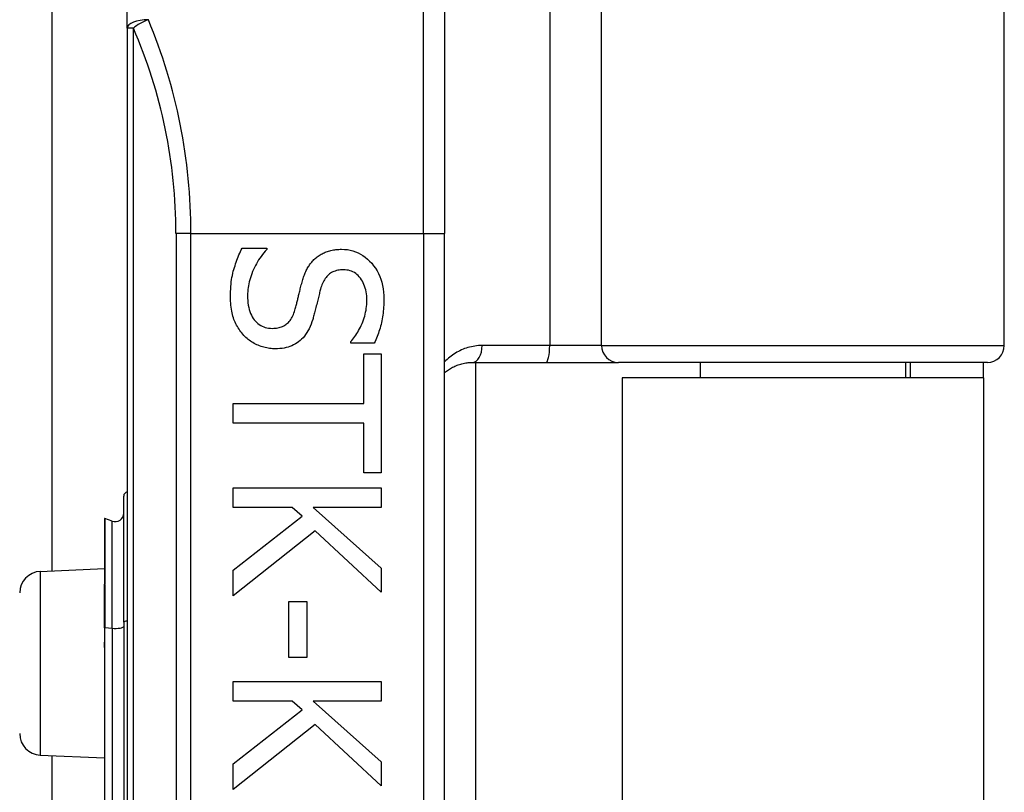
# Model space of a CAD drawing. Header units: inches. Extents: x 4 to 149, y 7 to 82.
# Tile 146 of 188: x 26.923 to 27.839, y 50.553 to 51.272. Entities that reach past the tile are written whole.
import ezdxf

# ---------------------------------------------------------------- set-up
doc = ezdxf.new("R2010")
doc.units = ezdxf.units.IN
doc.header["$MEASUREMENT"] = 0
doc.layers.add('Visible Edges(ANSI)', color=7, linetype='Continuous', lineweight=25)
doc.layers.add('Visible Tangent Edges(ANSI)', color=7, linetype='Continuous', lineweight=25)

msp = doc.modelspace()

# ---------------------------------------------------------------- linework, layer by layer
at = {"layer": 'Visible Edges(ANSI)'}
for p, q in [((26.9534, 50.75938), (26.9534, 53.75502)), ((27.02304, 51.26452), (27.02304, 51.55374)), ((27.83904, 50.96909), (27.83904, 51.55374)), ((27.31832, 51.4797), (27.31832, 51.07342)), ((27.02304, 51.26452), (27.02304, 49.38233)), ((27.31832, 49.57342), (27.31832, 51.07342)), ((27.12987, 51.05969), (27.15287, 51.05969)), ((27.15287, 51.05969), (27.15287, 51.05835)), ((27.23104, 50.97136), (27.23104, 50.9727)), ((27.25293, 50.97136), (27.23104, 50.97136)), ((27.2431, 50.96143), (27.2594, 50.96143)), ((27.2431, 50.9152), (27.2431, 50.96143)), ((27.2594, 50.96143), (27.2594, 50.85065)), ((27.34409, 50.95335), (27.41254, 50.95335)), ((27.3471, 50.95335), (27.3471, 49.6935)), ((27.41254, 50.95335), (27.48003, 50.95335)), ((27.8233, 50.95335), (27.48003, 50.95335)), ((27.55607, 50.95335), (27.55607, 50.93892)), ((27.74702, 50.95335), (27.74702, 50.93892)), ((27.75154, 50.95335), (27.75154, 50.93892)), ((27.81954, 50.93892), (27.81954, 50.95335)), ((27.81954, 50.93892), (27.48354, 50.93892)), ((27.48354, 50.93892), (27.48354, 49.70792)), ((27.81954, 50.93892), (27.81954, 49.70792)), ((27.12161, 50.89688), (27.12161, 50.9152)), ((27.12161, 50.9152), (27.2431, 50.9152)), ((27.2431, 50.89688), (27.12161, 50.89688)), ((27.2431, 50.85065), (27.2431, 50.89688)), ((27.2594, 50.85065), (27.2431, 50.85065)), ((27.01979, 50.71165), (27.01979, 50.82899)), ((27.12161, 50.8367), (27.2594, 50.8367)), ((27.12161, 50.81838), (27.12161, 50.8367)), ((27.2594, 50.8367), (27.2594, 50.81838)), ((27.17666, 50.81838), (27.12161, 50.81838)), ((27.1857, 50.81034), (27.17666, 50.81838)), ((27.19609, 50.81838), (27.2594, 50.76188)), ((27.2594, 50.81838), (27.19609, 50.81838)), ((27.00187, 50.80784), (27.00187, 50.74714)), ((27.00922, 50.80572), (27.0024, 50.80821)), ((27.12161, 50.75998), (27.1857, 50.81034)), ((27.19788, 50.79661), (27.12161, 50.7362)), ((27.2594, 50.73955), (27.19788, 50.79661)), ((26.94217, 50.75889), (27.00187, 50.7615)), ((27.12161, 50.7362), (27.12161, 50.75998)), ((27.2594, 50.76188), (27.2594, 50.73955)), ((27.00187, 50.74714), (27.00187, 50.74653)), ((27.00187, 50.70652), (27.00187, 50.74653)), ((27.17353, 50.73084), (27.19028, 50.73084)), ((27.17353, 50.67869), (27.17353, 50.73084)), ((27.19028, 50.73084), (27.19028, 50.67869)), ((27.01979, 50.71165), (27.01979, 50.38278)), ((27.00187, 50.70652), (27.00187, 50.69371)), ((27.00187, 50.69371), (27.00187, 50.68801)), ((27.00187, 50.68801), (27.00187, 50.37758)), ((27.19028, 50.67869), (27.17353, 50.67869)), ((27.12161, 50.65647), (27.2594, 50.65647)), ((27.12161, 50.63815), (27.12161, 50.65647)), ((27.2594, 50.65647), (27.2594, 50.63815)), ((27.17666, 50.63815), (27.12161, 50.63815)), ((27.1857, 50.63011), (27.17666, 50.63815)), ((27.19609, 50.63815), (27.2594, 50.58165)), ((27.2594, 50.63815), (27.19609, 50.63815)), ((27.12161, 50.57975), (27.1857, 50.63011)), ((27.19788, 50.61638), (27.12161, 50.55597)), ((27.2594, 50.55932), (27.19788, 50.61638)), ((26.94217, 50.58796), (27.00187, 50.58535)), ((26.9534, 50.05938), (26.9534, 50.58747)), ((27.2594, 50.58165), (27.2594, 50.55932)), ((27.12161, 50.55597), (27.12161, 50.57975))]:
    msp.add_line(p, q, dxfattribs=at)
at = {"layer": 'Visible Edges(ANSI)', "flags": 128}
for points in [[(27.11915, 51.01447), (27.11917, 51.01693), (27.11924, 51.01933), (27.11935, 51.02167), (27.1195, 51.02395), (27.11969, 51.02616), (27.11993, 51.02831), (27.12022, 51.0304), (27.12054, 51.03243), (27.12091, 51.0344), (27.12132, 51.0363), (27.12178, 51.03815), (27.12228, 51.03993), (27.12281, 51.04167), (27.12336, 51.04339), (27.12393, 51.0451), (27.12451, 51.04679), (27.12512, 51.04846), (27.12574, 51.05012), (27.12638, 51.05175), (27.12704, 51.05338), (27.12772, 51.05498), (27.12842, 51.05657), (27.12914, 51.05814), (27.12987, 51.05969)], [(27.15287, 51.05835), (27.15149, 51.05683), (27.15015, 51.05527), (27.14887, 51.05368), (27.14764, 51.05205), (27.14646, 51.0504), (27.14534, 51.04871), (27.14427, 51.04698), (27.14325, 51.04522), (27.14228, 51.04343), (27.14137, 51.04161), (27.14051, 51.03975), (27.1397, 51.03786), (27.13895, 51.03596), (27.13827, 51.03407), (27.13765, 51.03219), (27.13709, 51.03032), (27.1366, 51.02847), (27.13618, 51.02662), (27.13582, 51.02479), (27.13553, 51.02297), (27.1353, 51.02116), (27.13514, 51.01937), (27.13504, 51.01758), (27.13501, 51.01581)], [(27.19754, 51.04975), (27.19831, 51.05045), (27.19911, 51.05111), (27.19993, 51.05176), (27.20077, 51.05237), (27.20163, 51.05296), (27.20251, 51.05352), (27.20341, 51.05406), (27.20434, 51.05457), (27.20529, 51.05505), (27.20626, 51.05551), (27.20725, 51.05594), (27.20826, 51.05634), (27.2093, 51.05672), (27.21036, 51.05706), (27.21145, 51.05737), (27.21257, 51.05764), (27.21371, 51.05789), (27.21488, 51.0581), (27.21607, 51.05828), (27.21729, 51.05843), (27.21854, 51.05854), (27.21982, 51.05862), (27.22112, 51.05867), (27.22244, 51.05869)], [(27.22244, 51.05869), (27.2252, 51.0586), (27.22788, 51.05832), (27.23048, 51.05787), (27.23301, 51.05723), (27.23546, 51.05642), (27.23784, 51.05542), (27.24014, 51.05424), (27.24237, 51.05288), (27.24452, 51.05134), (27.2466, 51.04961), (27.2486, 51.04771), (27.25053, 51.04562), (27.25234, 51.04339), (27.25399, 51.04107), (27.25548, 51.03864), (27.25682, 51.03612), (27.258, 51.03349), (27.25903, 51.03077), (27.25989, 51.02795), (27.2606, 51.02503), (27.26115, 51.022), (27.26155, 51.01888), (27.26178, 51.01566), (27.26186, 51.01235)], [(27.18537, 51.02697), (27.18569, 51.02815), (27.18603, 51.02931), (27.18638, 51.03045), (27.18674, 51.03157), (27.18712, 51.03267), (27.18751, 51.03374), (27.18791, 51.0348), (27.18832, 51.03583), (27.18875, 51.03685), (27.18919, 51.03784), (27.18965, 51.03881), (27.19012, 51.03976), (27.1906, 51.04069), (27.19111, 51.0416), (27.19165, 51.0425), (27.19221, 51.04338), (27.19279, 51.04424), (27.1934, 51.04508), (27.19403, 51.0459), (27.19468, 51.04671), (27.19536, 51.0475), (27.19606, 51.04827), (27.19679, 51.04902), (27.19754, 51.04975)], [(27.22434, 51.03959), (27.22291, 51.03956), (27.22154, 51.03946), (27.22021, 51.0393), (27.21893, 51.03908), (27.21769, 51.03879), (27.21651, 51.03843), (27.21538, 51.03801), (27.21429, 51.03753), (27.21325, 51.03698), (27.21227, 51.03637), (27.21133, 51.0357), (27.21044, 51.03496), (27.20959, 51.03416), (27.20879, 51.0333), (27.20802, 51.03239), (27.20729, 51.03142), (27.20661, 51.03039), (27.20596, 51.0293), (27.20535, 51.02816), (27.20478, 51.02697), (27.20425, 51.02571), (27.20376, 51.0244), (27.20331, 51.02304), (27.2029, 51.02161)], [(27.246, 51.01112), (27.24596, 51.0132), (27.24584, 51.01523), (27.24563, 51.01718), (27.24534, 51.01906), (27.24497, 51.02088), (27.24451, 51.02263), (27.24397, 51.02432), (27.24335, 51.02593), (27.24264, 51.02748), (27.24186, 51.02896), (27.24098, 51.03037), (27.24003, 51.03172), (27.23901, 51.03298), (27.23793, 51.03412), (27.23681, 51.03516), (27.23563, 51.03609), (27.2344, 51.03691), (27.23312, 51.03762), (27.23179, 51.03822), (27.2304, 51.03872), (27.22896, 51.0391), (27.22748, 51.03937), (27.22593, 51.03954), (27.22434, 51.03959)], [(27.17912, 51.00207), (27.17941, 51.00313), (27.1797, 51.00416), (27.17997, 51.00519), (27.18025, 51.0062), (27.18051, 51.00719), (27.18076, 51.00817), (27.18101, 51.00914), (27.18125, 51.01009), (27.18148, 51.01102), (27.18171, 51.01194), (27.18192, 51.01285), (27.18213, 51.01374), (27.18234, 51.01464), (27.18256, 51.01558), (27.18279, 51.01656), (27.18304, 51.01757), (27.18329, 51.01862), (27.18355, 51.0197), (27.18383, 51.02082), (27.18412, 51.02198), (27.18441, 51.02317), (27.18472, 51.0244), (27.18504, 51.02567), (27.18537, 51.02697)], [(27.2029, 51.02161), (27.20264, 51.02063), (27.20237, 51.0196), (27.20209, 51.01855), (27.20181, 51.01745), (27.20152, 51.01632), (27.20123, 51.01515), (27.20093, 51.01395), (27.20062, 51.0127), (27.2003, 51.01143), (27.19999, 51.01011), (27.19966, 51.00876), (27.19933, 51.00738), (27.199, 51.00599), (27.19867, 51.00464), (27.19834, 51.00334), (27.19802, 51.00207), (27.19771, 51.00084), (27.1974, 50.99966), (27.1971, 50.99851), (27.1968, 50.9974), (27.1965, 50.99633), (27.19621, 50.9953), (27.19592, 50.99431), (27.19564, 50.99336)], [(27.13166, 50.97851), (27.13067, 50.97962), (27.12973, 50.98076), (27.12882, 50.98192), (27.12795, 50.9831), (27.12712, 50.98431), (27.12633, 50.98555), (27.12557, 50.9868), (27.12486, 50.98809), (27.12418, 50.9894), (27.12355, 50.99073), (27.12295, 50.99209), (27.12239, 50.99347), (27.12187, 50.9949), (27.1214, 50.99638), (27.12097, 50.99793), (27.12059, 50.99953), (27.12025, 51.00119), (27.11996, 51.00291), (27.11971, 51.00469), (27.11951, 51.00653), (27.11935, 51.00842), (27.11924, 51.01038), (27.11917, 51.01239), (27.11915, 51.01447)], [(27.13501, 51.01581), (27.13505, 51.01333), (27.13518, 51.01095), (27.1354, 51.00868), (27.13571, 51.00651), (27.1361, 51.00444), (27.13659, 51.00248), (27.13716, 51.00062), (27.13781, 50.99886), (27.13856, 50.9972), (27.13939, 50.99565), (27.14031, 50.9942), (27.14132, 50.99286), (27.1424, 50.99162), (27.14353, 50.99049), (27.14473, 50.98946), (27.14598, 50.98855), (27.14728, 50.98774), (27.14865, 50.98704), (27.15006, 50.98645), (27.15154, 50.98596), (27.15307, 50.98558), (27.15466, 50.98531), (27.15631, 50.98515), (27.15801, 50.9851)], [(27.26186, 51.01235), (27.26184, 51.01042), (27.2618, 51.00851), (27.26172, 51.00662), (27.26161, 51.00475), (27.26146, 51.0029), (27.26129, 51.00107), (27.26108, 50.99925), (27.26084, 50.99746), (27.26057, 50.99568), (27.26027, 50.99392), (27.25994, 50.99218), (27.25957, 50.99046), (27.25918, 50.98876), (27.25875, 50.98707), (27.2583, 50.98541), (27.25782, 50.98377), (27.25731, 50.98215), (27.25677, 50.98055), (27.2562, 50.97897), (27.2556, 50.97741), (27.25498, 50.97587), (27.25432, 50.97434), (27.25364, 50.97284), (27.25293, 50.97136)], [(27.23104, 50.9727), (27.23203, 50.97383), (27.23301, 50.975), (27.23396, 50.97623), (27.23489, 50.97751), (27.23579, 50.97883), (27.23668, 50.98021), (27.23754, 50.98164), (27.23839, 50.98313), (27.23921, 50.98466), (27.24, 50.98624), (27.24078, 50.98788), (27.24154, 50.98957), (27.24225, 50.99128), (27.2429, 50.99302), (27.24349, 50.99476), (27.24402, 50.99653), (27.24448, 50.9983), (27.24489, 51.00009), (27.24523, 51.00189), (27.24551, 51.00371), (27.24572, 51.00554), (27.24588, 51.00739), (27.24597, 51.00924), (27.246, 51.01112)], [(27.15801, 50.9851), (27.15937, 50.98513), (27.16068, 50.98521), (27.16195, 50.98535), (27.16317, 50.98555), (27.16435, 50.98581), (27.16549, 50.98612), (27.16659, 50.98649), (27.16764, 50.98691), (27.16865, 50.98739), (27.16961, 50.98793), (27.17053, 50.98852), (27.17141, 50.98917), (27.17225, 50.98989), (27.17305, 50.99066), (27.17382, 50.99151), (27.17455, 50.99242), (27.17525, 50.99339), (27.17591, 50.99444), (27.17653, 50.99554), (27.17712, 50.99672), (27.17767, 50.99796), (27.17819, 50.99926), (27.17867, 51.00063), (27.17912, 51.00207)], [(27.19564, 50.99336), (27.19489, 50.99105), (27.19407, 50.98885), (27.19319, 50.98675), (27.19225, 50.98475), (27.19125, 50.98286), (27.19019, 50.98108), (27.18906, 50.9794), (27.18788, 50.97783), (27.18663, 50.97636), (27.18532, 50.975), (27.18395, 50.97374), (27.18252, 50.97259), (27.18103, 50.97154), (27.17949, 50.97058), (27.17788, 50.96971), (27.17623, 50.96893), (27.17451, 50.96825), (27.17274, 50.96765), (27.17091, 50.96715), (27.16902, 50.96674), (27.16708, 50.96642), (27.16508, 50.96619), (27.16303, 50.96605), (27.16091, 50.966)], [(27.16091, 50.966), (27.15956, 50.96603), (27.15821, 50.9661), (27.15686, 50.96621), (27.15552, 50.96637), (27.15418, 50.96658), (27.15285, 50.96683), (27.15152, 50.96712), (27.15019, 50.96747), (27.14888, 50.96786), (27.14756, 50.96829), (27.14625, 50.96877), (27.14495, 50.9693), (27.14366, 50.96987), (27.14241, 50.97047), (27.14118, 50.97111), (27.14, 50.97179), (27.13884, 50.9725), (27.13772, 50.97325), (27.13663, 50.97403), (27.13557, 50.97486), (27.13454, 50.97572), (27.13355, 50.97661), (27.13259, 50.97754), (27.13166, 50.97851)], [(27.31833, 50.94376), (27.3192, 50.94449), (27.32009, 50.94519), (27.321, 50.94587), (27.32193, 50.94652), (27.32288, 50.94714), (27.32384, 50.94774), (27.32483, 50.94831), (27.32583, 50.94885), (27.32685, 50.94937), (27.32789, 50.94985), (27.32894, 50.95031), (27.33001, 50.95074), (27.3311, 50.95114), (27.33221, 50.95151), (27.33333, 50.95185), (27.33447, 50.95215), (27.33563, 50.95242), (27.3368, 50.95266), (27.33799, 50.95287), (27.33919, 50.95304), (27.3404, 50.95317), (27.34162, 50.95327), (27.34285, 50.95333), (27.34409, 50.95335)]]:
    msp.add_lwpolyline(points, dxfattribs=at)
at = {"layer": 'Visible Edges(ANSI)'}
for centre, radius, start, end in [((27.8233, 50.96909), 0.01575, 270, 0), ((27.02373, 50.82899), 0.00394, 100.02047, 180), ((27.01192, 50.81312), 0.00787, 250, 0), ((27.00226, 50.80784), 0.000394, 70, 180), ((26.94304, 50.73891), 0.02, 92.5, 180), ((26.94304, 50.60794), 0.02, 180, 267.5)]:
    msp.add_arc(centre, radius, start, end, dxfattribs=at)
at = {"layer": 'Visible Tangent Edges(ANSI)'}
for p, q in [((27.4161, 51.55374), (27.4161, 50.96909)), ((27.4643, 50.96909), (27.4643, 51.55374)), ((27.29863, 51.07342), (27.29863, 51.49635)), ((27.02881, 51.26452), (27.02304, 51.26452)), ((27.02881, 49.38233), (27.02881, 51.26452)), ((27.08238, 51.07342), (27.06846, 51.07342)), ((27.06846, 51.07342), (27.06846, 49.57342)), ((27.08238, 51.07342), (27.29863, 51.07342)), ((27.08238, 49.57342), (27.08238, 51.07342)), ((27.29863, 51.07342), (27.29863, 49.57342)), ((27.29863, 51.07342), (27.31832, 51.07342)), ((27.4161, 50.96909), (27.35324, 50.96909)), ((27.4643, 50.96909), (27.4161, 50.96909)), ((27.4643, 50.96909), (27.83904, 50.96909)), ((27.0024, 50.80821), (27.0024, 50.74734)), ((27.00922, 50.70593), (27.00922, 50.80572)), ((26.94217, 50.75889), (26.94217, 50.58796)), ((27.00213, 50.74663), (27.00213, 50.70657)), ((27.00213, 50.69376), (27.00213, 50.70657)), ((27.00213, 50.70657), (27.00922, 50.70593)), ((27.00922, 50.70593), (27.00922, 50.37706)), ((27.0024, 50.37767), (27.0024, 50.6881))]:
    msp.add_line(p, q, dxfattribs=at)
at = {"layer": 'Visible Tangent Edges(ANSI)', "flags": 128}
for points in [[(27.35324, 50.96909), (27.35153, 50.96906), (27.34984, 50.96897), (27.34817, 50.96882), (27.3465, 50.9686), (27.34486, 50.96833), (27.34324, 50.96801), (27.34164, 50.96763), (27.34006, 50.96719), (27.33851, 50.96671), (27.33698, 50.96618), (27.33548, 50.96559), (27.334, 50.96496), (27.33255, 50.96428), (27.33112, 50.96356), (27.32972, 50.96278), (27.32835, 50.96197), (27.327, 50.96111), (27.32568, 50.96021), (27.32438, 50.95927), (27.32312, 50.95829), (27.32188, 50.95726), (27.32066, 50.95619), (27.31948, 50.95507), (27.31833, 50.95391)], [(27.00213, 50.74663), (27.00212, 50.74667), (27.0021, 50.74671), (27.00208, 50.74675), (27.00207, 50.74679), (27.00205, 50.74682), (27.00204, 50.74685), (27.00202, 50.74688), (27.00201, 50.74691), (27.00199, 50.74693), (27.00198, 50.74695), (27.00196, 50.74697), (27.00195, 50.74699), (27.00194, 50.74701), (27.00193, 50.74703), (27.00192, 50.74704), (27.00191, 50.74705), (27.0019, 50.74707), (27.00189, 50.74708), (27.00189, 50.74709), (27.00188, 50.7471), (27.00188, 50.74711), (27.00187, 50.74712), (27.00187, 50.74713), (27.00187, 50.74714)], [(27.00213, 50.74663), (27.00215, 50.74665), (27.00217, 50.74668), (27.00219, 50.74671), (27.00221, 50.74673), (27.00223, 50.74676), (27.00224, 50.74679), (27.00226, 50.74681), (27.00227, 50.74684), (27.00229, 50.74687), (27.0023, 50.7469), (27.00231, 50.74693), (27.00233, 50.74696), (27.00234, 50.74699), (27.00235, 50.74702), (27.00236, 50.74705), (27.00237, 50.74708), (27.00237, 50.74711), (27.00238, 50.74715), (27.00239, 50.74718), (27.00239, 50.74721), (27.00239, 50.74724), (27.0024, 50.74728), (27.0024, 50.74731), (27.0024, 50.74734)], [(27.00187, 50.68801), (27.00187, 50.68826), (27.00187, 50.6885), (27.00188, 50.68874), (27.00188, 50.68898), (27.00189, 50.68922), (27.0019, 50.68946), (27.00191, 50.68971), (27.00192, 50.68995), (27.00193, 50.69019), (27.00194, 50.69043), (27.00195, 50.69067), (27.00197, 50.69091), (27.00198, 50.69115), (27.00199, 50.69139), (27.002, 50.69163), (27.00202, 50.69186), (27.00203, 50.6921), (27.00205, 50.69234), (27.00206, 50.69258), (27.00208, 50.69282), (27.00209, 50.69305), (27.00211, 50.69329), (27.00212, 50.69352), (27.00213, 50.69376)], [(27.0024, 50.6881), (27.0024, 50.68834), (27.0024, 50.68857), (27.00239, 50.68881), (27.00239, 50.68904), (27.00238, 50.68928), (27.00237, 50.68952), (27.00236, 50.68975), (27.00235, 50.68999), (27.00234, 50.69022), (27.00233, 50.69046), (27.00232, 50.69069), (27.00231, 50.69093), (27.00229, 50.69116), (27.00228, 50.6914), (27.00227, 50.69164), (27.00225, 50.69187), (27.00224, 50.69211), (27.00222, 50.69234), (27.00221, 50.69258), (27.00219, 50.69281), (27.00218, 50.69305), (27.00216, 50.69329), (27.00215, 50.69352), (27.00213, 50.69376)]]:
    msp.add_lwpolyline(points, dxfattribs=at)
at = {"layer": 'Visible Tangent Edges(ANSI)'}
msp.add_arc((26.58814, 51.07342), 0.48031, 0, 23.44387, dxfattribs=at)
for centre, major_axis, ratio, start_param, end_param in [((27.04273, 51.26452), (-0.01969, 0), 0.39785, 4.712389, 6.283185), ((27.04273, 51.26452), (0.01806, 0.00783), 0.369668, 1.411843, 2.276718), ((26.60206, 51.07342), (0, 0.5), 0.96063, 4.712389, 5.121562), ((27.34409, 50.96909), (0, -0.01575), 0.580671, 0, 1.570796), ((27.41254, 50.96909), (0, -0.01575), 0.225879, 0, 1.570796), ((27.48003, 50.96909), (0, -0.01575), 0.998608, 4.712389, 6.283185), ((27.00226, 50.74714), (-0.000394, 0), 0.548442, 4.363323, 6.283185), ((27.00207, 50.74653), (-0.000197, 0), 0.542742, 4.363323, 6.283185), ((27.02373, 50.71165), (-0.00394, 0), 0.245714, 4.887279, 6.283185), ((27.00207, 50.70652), (-0.000197, 0), 0.245714, 4.363323, 6.283185), ((27.01192, 50.70775), (0.00787, 0), 0.245714, 4.363323, 6.283185), ((27.00207, 50.69371), (-0.000197, 0), 0.245714, 4.363323, 6.283185), ((27.00226, 50.68801), (-0.000394, 0), 0.245714, 4.363323, 6.283185)]:
    msp.add_ellipse(centre, major_axis=major_axis, ratio=ratio, start_param=start_param, end_param=end_param, dxfattribs=at)

doc.saveas('drawing.dxf')
